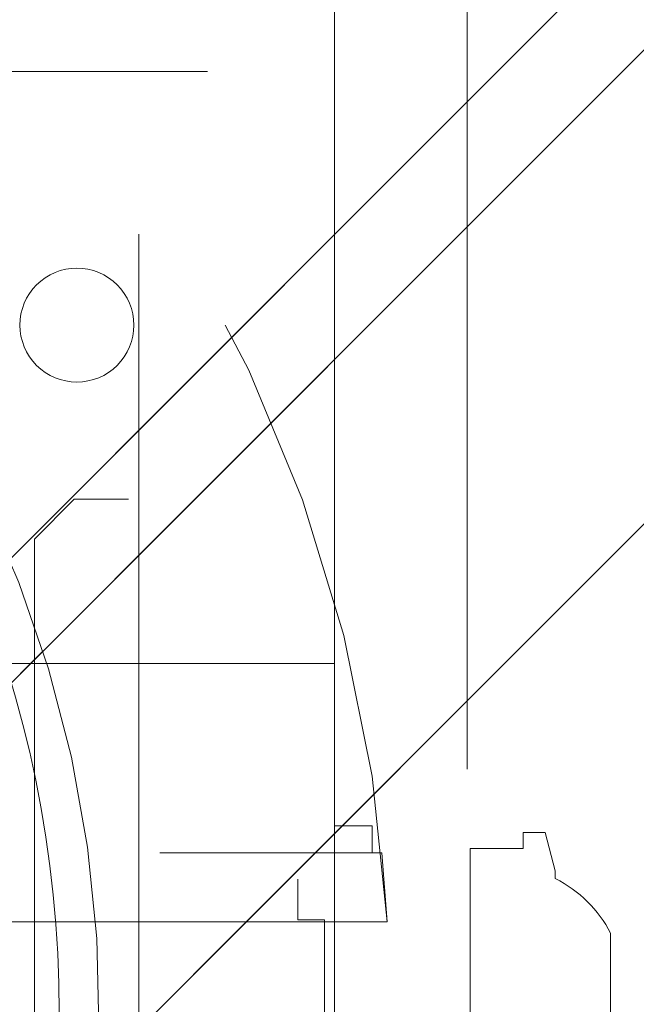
# Model space of a CAD drawing. Header units: inches. Extents: x -407.5 to -311.5, y -87.6 to -3.7.
# Tile 38 of 42: x -348.652 to -347.736, y -12.012 to -10.55. Entities that reach past the tile are written whole.
import ezdxf

# ---------------------------------------------------------------- set-up
doc = ezdxf.new("R2010")
doc.units = ezdxf.units.IN
doc.header["$LTSCALE"] = 32
doc.header["$MEASUREMENT"] = 0
doc.linetypes.add('Dash Style-1', pattern=[0.083328, 0.041656, -0.041672])
for name, color, linetype, lineweight in [('DashLine', 7, 'Dash Style-1', 13), ('DashLineFill', 7, 'Dash Style-1', 13), ('Drawing', 7, 'Continuous', 18), ('None', 7, 'Continuous', 18), ('SolidLine', 7, 'Continuous', 15), ('Wood_1-H', 7, 'Continuous', 13), ('Wood_1-V', 7, 'Continuous', 13)]:
    doc.layers.add(name, color=color, linetype=linetype, lineweight=lineweight)
pattern_1 = [(45, (0, 0), (-1.61301565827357, 1.935715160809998), []), (45, (-1.0608, 1.0608), (-0.4723460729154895, 0.4167612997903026), [])]

# ---------------------------------------------------------------- blocks, each defined once
blk = doc.blocks.new('1BRPFY-Leg_Plate (2D)')
at = {"layer": 'DashLineFill', "linetype": 'Continuous', "lineweight": 13}
h = blk.add_hatch(dxfattribs=at)
h.set_pattern_fill('Steel', color=253, style=0, pattern_type=2)
h.set_pattern_definition(pattern_1)
edge = h.paths.add_edge_path()
edge.add_arc((-1.704724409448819, -1.704724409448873), 0.125984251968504, 179.9999999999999, 269.9999999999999)
edge.add_line((-1.704724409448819, -1.830708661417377), (1.704724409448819, -1.830708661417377))
edge.add_arc((1.704724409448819, -1.704724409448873), 0.125984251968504, 270.0000000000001, 360.0000000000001)
edge.add_line((1.830708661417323, -1.704724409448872), (1.830708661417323, 1.704724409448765))
edge.add_arc((1.704724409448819, 1.704724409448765), 0.1259842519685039, 0, 90)
edge.add_line((1.704724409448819, 1.830708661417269), (-1.704724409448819, 1.830708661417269))
edge.add_arc((-1.704724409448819, 1.704724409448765), 0.1259842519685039, 90, 180)
edge.add_line((-1.830708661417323, 1.704724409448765), (-1.830708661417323, -1.704724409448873))
at = {"layer": 'DashLineFill', "flags": 128}
blk.add_lwpolyline([(-1.830708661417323, -1.704724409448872, 0.414213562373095), (-1.704724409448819, -1.830708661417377), (1.704724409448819, -1.830708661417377, 0.414213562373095), (1.830708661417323, -1.704724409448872), (1.830708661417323, 1.704724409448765, 0.414213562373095), (1.704724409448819, 1.830708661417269), (-1.704724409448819, 1.830708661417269, 0.414213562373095), (-1.830708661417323, 1.704724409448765)], format="xyb", close=True, dxfattribs=at)
blk = doc.blocks.new('1BRPX8-Util_Bkt_Lg-F (2D)')
at = {"layer": 'DashLineFill', "linetype": 'Continuous', "lineweight": 13}
h = blk.add_hatch(dxfattribs=at)
h.set_pattern_fill('Steel', color=253, style=0, pattern_type=2)
h.set_pattern_definition(pattern_1)
edge = h.paths.add_edge_path()
edge.add_line((-4.468503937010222, 7.405511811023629), (-3.129921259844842, 7.405511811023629))
edge.add_line((-3.129921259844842, 7.405511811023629), (-3.129921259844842, -2.011811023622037))
edge.add_line((-3.129921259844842, -2.011811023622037), (-4.468503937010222, -2.011811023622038))
edge.add_line((-4.468503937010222, -2.011811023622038), (-4.468503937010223, -2.145669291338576))
edge.add_line((-4.468503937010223, -2.145669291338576), (-2.421259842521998, -2.145669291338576))
edge.add_line((-2.421259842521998, -2.145669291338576), (-2.421259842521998, -2.523622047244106))
edge.add_arc((-2.303149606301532, -2.523622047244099), 0.1181102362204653, 180.0000000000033, 270.0000000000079)
edge.add_line((-2.303149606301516, -2.641732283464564), (2.303149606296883, -2.641732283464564))
edge.add_arc((2.303149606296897, -2.523622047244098), 0.1181102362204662, 269.9999999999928, 359.9999999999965)
edge.add_line((2.421259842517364, -2.523622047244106), (2.421259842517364, -2.145669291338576))
edge.add_line((2.421259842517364, -2.145669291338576), (4.46850393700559, -2.145669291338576))
edge.add_line((4.46850393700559, -2.145669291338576), (4.46850393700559, -2.011811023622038))
edge.add_line((4.46850393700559, -2.011811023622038), (3.129921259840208, -2.011811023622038))
edge.add_line((3.129921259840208, -2.011811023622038), (3.129921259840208, 7.405511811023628))
edge.add_line((3.129921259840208, 7.405511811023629), (4.46850393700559, 7.405511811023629))
edge.add_line((4.46850393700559, 7.405511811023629), (4.46850393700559, 7.539370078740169))
edge.add_line((4.46850393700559, 7.539370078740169), (2.421259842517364, 7.539370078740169))
edge.add_line((2.421259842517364, 7.539370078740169), (2.421259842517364, 7.917322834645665))
edge.add_arc((2.30314960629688, 7.917322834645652), 0.1181102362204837, 6.452788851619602e-12, 89.99999999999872)
edge.add_line((2.303149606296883, 8.035433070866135), (-2.303149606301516, 8.035433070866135))
edge.add_arc((-2.303149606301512, 7.91732283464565), 0.1181102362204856, 90.00000000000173, 179.9999999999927)
edge.add_line((-2.421259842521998, 7.917322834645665), (-2.421259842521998, 7.539370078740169))
edge.add_line((-2.421259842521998, 7.539370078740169), (-4.468503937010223, 7.539370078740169))
edge.add_line((-4.468503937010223, 7.539370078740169), (-4.468503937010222, 7.405511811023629))
blk = doc.blocks.new('Slate-LegBrace (2D)')
at = {"layer": 'DashLineFill', "linetype": 'Continuous', "lineweight": 13}
h = blk.add_hatch(dxfattribs=at)
h.set_pattern_fill('Steel', color=253, style=0, pattern_type=2)
h.set_pattern_definition(pattern_1)
edge = h.paths.add_edge_path()
edge.add_line((-2.199587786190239, 0.1351515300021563), (-1.374775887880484, 0.1351515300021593))
edge.add_arc((3.636636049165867e-15, 0.01355418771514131), 1.380142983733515, 5.054592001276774, 174.9454079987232, ccw=False)
edge.add_line((1.374775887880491, 0.1351515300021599), (2.199718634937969, 0.1351515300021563))
edge.add_arc((6.542437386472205e-05, 0.01705725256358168), 2.202821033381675, 3.07312710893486, 176.9268728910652)
h = blk.add_hatch(dxfattribs=at)
h.set_pattern_fill('Steel', color=253, style=0, pattern_type=2)
h.set_pattern_definition(pattern_1)
edge = h.paths.add_edge_path()
edge.add_line((-2.191696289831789, 0.2375138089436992), (-1.463739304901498, 0.2375137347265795))
edge.add_arc((6.542437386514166e-05, 0.017041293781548), 1.480314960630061, 8.565281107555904, 171.4347188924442, ccw=False)
edge.add_line((1.463870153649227, 0.2375137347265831), (2.191827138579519, 0.2375138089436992))
edge.add_line((2.191827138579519, 0.2375138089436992), (2.19971863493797, 0.1351515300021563))
edge.add_line((2.19971863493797, 0.1351515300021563), (1.374775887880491, 0.1351515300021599))
edge.add_arc((3.356894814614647e-15, 0.01355418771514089), 1.380142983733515, 5.054592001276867, 174.9454079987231)
edge.add_line((-1.374775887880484, 0.1351515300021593), (-2.19958778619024, 0.1351515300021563))
edge.add_line((-2.19958778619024, 0.1351515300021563), (-2.191696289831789, 0.2375138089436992))
h = blk.add_hatch(dxfattribs=at)
h.set_pattern_fill('Steel', color=253, style=0, pattern_type=2)
h.set_pattern_definition(pattern_1)
h.paths.add_polyline_path([(1.738774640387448, 0.9363963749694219), (1.7304820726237, 0.9368037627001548), (1.722269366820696, 0.9380220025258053), (1.714215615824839, 0.940039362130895), (1.706398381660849, 0.9428364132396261), (1.698892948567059, 0.9463862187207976), (1.691771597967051, 0.9506545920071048), (1.685102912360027, 0.9556004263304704), (1.678951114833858, 0.9611760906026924), (1.673375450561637, 0.9673278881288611), (1.668429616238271, 0.9739965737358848), (1.664161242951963, 0.9811179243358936), (1.660611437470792, 0.9886233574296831), (1.657814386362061, 0.9964405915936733), (1.655797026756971, 1.00449434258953), (1.654578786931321, 1.012707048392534), (1.654171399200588, 1.020999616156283), (1.654578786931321, 1.029292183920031), (1.655797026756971, 1.037504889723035), (1.657814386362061, 1.045558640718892), (1.660611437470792, 1.053375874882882), (1.664161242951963, 1.060881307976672), (1.668429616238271, 1.06800265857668), (1.673375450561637, 1.074671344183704), (1.678951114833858, 1.080823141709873), (1.685102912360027, 1.086398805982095), (1.691771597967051, 1.09134464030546), (1.698892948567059, 1.095613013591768), (1.706398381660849, 1.099162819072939), (1.714215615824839, 1.10195987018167), (1.722269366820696, 1.10397722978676), (1.7304820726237, 1.10519546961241), (1.738774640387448, 1.105602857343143), (1.747067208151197, 1.10519546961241), (1.755279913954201, 1.10397722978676), (1.763333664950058, 1.10195987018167), (1.771150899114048, 1.099162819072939), (1.778656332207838, 1.095613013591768), (1.785777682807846, 1.09134464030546), (1.79244636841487, 1.086398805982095), (1.798598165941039, 1.080823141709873), (1.804173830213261, 1.074671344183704), (1.809119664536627, 1.06800265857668), (1.813388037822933, 1.060881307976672), (1.816937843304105, 1.053375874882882), (1.819734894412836, 1.045558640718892), (1.821752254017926, 1.037504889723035), (1.822970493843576, 1.029292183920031), (1.823377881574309, 1.020999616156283), (1.822970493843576, 1.012707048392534), (1.821752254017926, 1.00449434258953), (1.819734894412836, 0.9964405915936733), (1.816937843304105, 0.9886233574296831), (1.813388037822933, 0.9811179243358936), (1.809119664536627, 0.9739965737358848), (1.804173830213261, 0.9673278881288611), (1.798598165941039, 0.9611760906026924), (1.79244636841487, 0.9556004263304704), (1.785777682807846, 0.9506545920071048), (1.778656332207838, 0.9463862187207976), (1.771150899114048, 0.9428364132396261), (1.763333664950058, 0.940039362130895), (1.755279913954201, 0.9380220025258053), (1.747067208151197, 0.9368037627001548)])
h = blk.add_hatch(dxfattribs=at)
h.set_pattern_fill('Steel', color=253, style=0, pattern_type=2)
h.set_pattern_definition(pattern_1)
h.paths.add_polyline_path([(1.477721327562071, -0.2676096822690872), (1.477721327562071, -0.2375137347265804), (1.672015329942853, -0.2375137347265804), (1.672015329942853, -0.02575645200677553), (1.675765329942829, -0.02575645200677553), (1.675765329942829, 0.7034311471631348), (1.734820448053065, 0.762486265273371), (1.929210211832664, 0.762486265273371), (1.988265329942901, 0.7034311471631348), (1.988265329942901, -0.02575645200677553), (1.992015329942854, -0.02575645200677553), (1.992015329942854, -0.2375137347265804), (2.186309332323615, -0.2375137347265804), (2.186309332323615, -0.2676096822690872)])
h = blk.add_hatch(dxfattribs=at)
h.set_pattern_fill('Steel', color=253, style=0, pattern_type=2)
h.set_pattern_definition(pattern_1)
h.paths.add_polyline_path([(1.486912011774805, 0.237513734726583), (1.486912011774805, 0.2775137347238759), (1.542840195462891, 0.277513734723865), (1.542840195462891, 0.5187637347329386), (2.12119046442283, 0.5187637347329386), (2.12119046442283, 0.2775137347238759), (2.177118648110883, 0.2775137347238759), (2.177118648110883, 0.237513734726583)])
at = {"layer": 'DashLineFill', "flags": 128}
for points in [[(-2.199587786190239, 0.1351515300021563), (-1.374775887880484, 0.1351515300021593, -0.9154551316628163), (1.374775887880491, 0.1351515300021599), (2.199718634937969, 0.1351515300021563, 0.9477524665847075)], [(-2.191696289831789, 0.2375138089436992), (-1.463739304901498, 0.2375137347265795, -0.8606629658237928), (1.463870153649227, 0.2375137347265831), (2.191827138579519, 0.2375138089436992), (2.19971863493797, 0.1351515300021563), (1.374775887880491, 0.1351515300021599, 0.9154551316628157), (-1.374775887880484, 0.1351515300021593), (-2.19958778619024, 0.1351515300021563)]]:
    blk.add_lwpolyline(points, format="xyb", close=True, dxfattribs=at)
for points in [[(1.738774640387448, 0.9363963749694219), (1.7304820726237, 0.9368037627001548), (1.722269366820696, 0.9380220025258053), (1.714215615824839, 0.940039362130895), (1.706398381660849, 0.9428364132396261), (1.698892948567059, 0.9463862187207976), (1.691771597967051, 0.9506545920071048), (1.685102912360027, 0.9556004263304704), (1.678951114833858, 0.9611760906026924), (1.673375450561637, 0.9673278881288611), (1.668429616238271, 0.9739965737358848), (1.664161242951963, 0.9811179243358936), (1.660611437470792, 0.9886233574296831), (1.657814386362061, 0.9964405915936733), (1.655797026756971, 1.00449434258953), (1.654578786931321, 1.012707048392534), (1.654171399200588, 1.020999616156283), (1.654578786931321, 1.029292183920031), (1.655797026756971, 1.037504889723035), (1.657814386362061, 1.045558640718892), (1.660611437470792, 1.053375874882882), (1.664161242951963, 1.060881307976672), (1.668429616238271, 1.06800265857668), (1.673375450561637, 1.074671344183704), (1.678951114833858, 1.080823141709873), (1.685102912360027, 1.086398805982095), (1.691771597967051, 1.09134464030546), (1.698892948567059, 1.095613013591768), (1.706398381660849, 1.099162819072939), (1.714215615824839, 1.10195987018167), (1.722269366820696, 1.10397722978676), (1.7304820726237, 1.10519546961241), (1.738774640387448, 1.105602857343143), (1.747067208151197, 1.10519546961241), (1.755279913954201, 1.10397722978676), (1.763333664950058, 1.10195987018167), (1.771150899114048, 1.099162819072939), (1.778656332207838, 1.095613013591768), (1.785777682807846, 1.09134464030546), (1.79244636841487, 1.086398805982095), (1.798598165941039, 1.080823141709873), (1.804173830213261, 1.074671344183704), (1.809119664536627, 1.06800265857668), (1.813388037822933, 1.060881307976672), (1.816937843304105, 1.053375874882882), (1.819734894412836, 1.045558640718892), (1.821752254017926, 1.037504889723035), (1.822970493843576, 1.029292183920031), (1.823377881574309, 1.020999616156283), (1.822970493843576, 1.012707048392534), (1.821752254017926, 1.00449434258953), (1.819734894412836, 0.9964405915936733), (1.816937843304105, 0.9886233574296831), (1.813388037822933, 0.9811179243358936), (1.809119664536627, 0.9739965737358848), (1.804173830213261, 0.9673278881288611), (1.798598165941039, 0.9611760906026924), (1.79244636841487, 0.9556004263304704), (1.785777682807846, 0.9506545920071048), (1.778656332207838, 0.9463862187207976), (1.771150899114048, 0.9428364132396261), (1.763333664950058, 0.940039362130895), (1.755279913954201, 0.9380220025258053), (1.747067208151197, 0.9368037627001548)], [(1.477721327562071, -0.2676096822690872), (1.477721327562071, -0.2375137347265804), (1.672015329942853, -0.2375137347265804), (1.672015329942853, -0.02575645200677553), (1.675765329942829, -0.02575645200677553), (1.675765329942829, 0.7034311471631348), (1.734820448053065, 0.762486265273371), (1.929210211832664, 0.762486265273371), (1.988265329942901, 0.7034311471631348), (1.988265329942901, -0.02575645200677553), (1.992015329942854, -0.02575645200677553), (1.992015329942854, -0.2375137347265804), (2.186309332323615, -0.2375137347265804), (2.186309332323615, -0.2676096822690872)], [(1.486912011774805, 0.237513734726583), (1.486912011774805, 0.2775137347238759), (1.542840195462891, 0.277513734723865), (1.542840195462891, 0.5187637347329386), (2.12119046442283, 0.5187637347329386), (2.12119046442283, 0.2775137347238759), (2.177118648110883, 0.2775137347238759), (2.177118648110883, 0.237513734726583)]]:
    blk.add_lwpolyline(points, close=True, dxfattribs=at)
blk = doc.blocks.new('TLLegSleeve (2D)')
at = {"layer": 'DashLineFill', "linetype": 'Continuous', "lineweight": 13}
h = blk.add_hatch(dxfattribs=at)
h.set_pattern_fill('Steel', color=253, style=0, pattern_type=2)
h.set_pattern_definition(pattern_1)
edge = h.paths.add_edge_path()
edge.add_line((1.08267716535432, 1.402343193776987), (1.08267716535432, 2.913385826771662))
edge.add_arc((-1.707523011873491e-13, 2.913385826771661), 1.08267716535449, 4.479377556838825e-14, 180)
edge.add_line((-1.082677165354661, 2.913385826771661), (-1.08267716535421, 1.402343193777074))
edge.add_arc((-1.332267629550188e-15, 2.886579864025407e-15), 1.771653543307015, 127.6698869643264, 412.330113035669)
edge.add_line((1.08267716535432, 1.402343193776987), (1.08267716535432, 1.402343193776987))
edge = h.paths.add_edge_path()
edge.add_arc((1.665334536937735e-15, 2.91338582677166), 0.7480314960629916, 180, 360)
edge.add_arc((1.665334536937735e-15, 2.91338582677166), 0.7480314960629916, 9.54166404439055e-15, 180)
edge.add_line((-0.7480314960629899, 2.91338582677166), (-0.7480314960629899, 2.91338582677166))
edge = h.paths.add_edge_path()
edge.add_arc((-1.723066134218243e-13, 5.70119602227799e-16), 1.437007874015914, 180, 360)
edge.add_arc((-1.723066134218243e-13, 9.149983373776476e-17), 1.437007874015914, 9.541664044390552e-15, 180)
edge.add_line((-1.437007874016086, 3.308097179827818e-16), (-1.437007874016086, 3.308097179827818e-16))
at = {"layer": 'DashLineFill', "flags": 128}
blk.add_lwpolyline([(1.08267716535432, 1.402343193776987), (1.08267716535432, 2.913385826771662, 0.9999999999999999), (-1.082677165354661, 2.913385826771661), (-1.08267716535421, 1.402343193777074, 2.931618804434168), (1.08267716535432, 1.402343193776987)], format="xyb", close=True, dxfattribs=at)
blk = doc.blocks.new('Group-3')
at = {"layer": 'SolidLine', "flags": 128}
blk.add_lwpolyline([(55.4724409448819, -8.30708661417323, -0.414213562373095), (57.18503937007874, -6.594488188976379, -0.414213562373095), (58.89763779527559, -8.30708661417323, -0.414213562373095), (57.18503937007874, -10.01968503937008, -0.414213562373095)], format="xyb", close=True, dxfattribs=at)
at = {"layer": 'Wood_1-H', "color": 7}
for name in ['1BRPX8-Util_Bkt_Lg-F (2D)', 'TLLegSleeve (2D)', 'Slate-LegBrace (2D)', '1BRPFY-Leg_Plate (2D)']:
    blk.add_blockref(name, (57.18503937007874, -8.30708661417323), dxfattribs=at)
blk = doc.blocks.new('Group-4')
at = {"layer": 'None'}
blk.add_blockref('Group-3', (0, 0), dxfattribs=at)
blk = doc.blocks.new('SL Utility Cabinet (2D)')
at = {"layer": 'None'}
blk.add_blockref('Group-4', (0, 0), dxfattribs=at)
at = {"layer": 'Drawing', "color": 0, "flags": 1}
for tag in ['Catalog', 'Option1', 'Option2', 'Option3', 'Option4', 'Option5', 'Option6', 'Option7', 'Option8', 'Option9', 'Option10', 'Option11', 'Option12', 'FinishGroup', 'Discount', 'Tag', 'Custom', 'Item2', 'Item3', 'Item6', 'Item9', 'Item10', 'Item12', 'Item13', 'Item16', 'Item19', 'Item20', 'Item21', 'Item22', 'Item23', 'Item24', 'Item25', 'Item8', 'Item18', 'Item1', 'Item4', 'Item5', 'Item7', 'Item11', 'Item14', 'Item15', 'Item17']:
    blk.add_attdef(tag, (-48.03149606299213, -7.447806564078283), '', height=0.007086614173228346, dxfattribs=at)
blk = doc.blocks.new('Group-13')
at = {"layer": 'DashLineFill', "linetype": 'Continuous', "lineweight": 13}
h = blk.add_hatch(dxfattribs=at)
h.set_pattern_fill('Steel', color=253, style=0, pattern_type=2)
h.set_pattern_definition(pattern_1)
h.paths.add_polyline_path([(-2.066929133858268, 1.397637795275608), (2.066929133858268, 1.397637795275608), (2.066929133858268, 0.1377952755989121), (2.106299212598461, 0.1377952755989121), (2.106299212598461, -0.1377952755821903), (2.066929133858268, -0.1377952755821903), (2.066929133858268, -5.275590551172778), (2.106299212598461, -5.275590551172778), (2.106299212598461, -5.55118110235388), (2.066929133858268, -5.55118110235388), (2.066929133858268, -5.82677165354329), (-2.066929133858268, -5.82677165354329), (-2.066929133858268, -5.55118110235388), (-2.106299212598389, -5.55118110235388), (-2.106299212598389, -5.275590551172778), (-2.066929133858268, -5.275590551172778), (-2.066929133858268, -0.1377952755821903), (-2.106299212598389, -0.1377952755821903), (-2.106299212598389, 0.1377952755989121), (-2.066929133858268, 0.1377952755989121)])
at = {"layer": 'DashLineFill', "flags": 128}
blk.add_lwpolyline([(-2.066929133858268, 1.397637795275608), (2.066929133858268, 1.397637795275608), (2.066929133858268, 0.1377952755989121), (2.106299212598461, 0.1377952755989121), (2.106299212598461, -0.1377952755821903), (2.066929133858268, -0.1377952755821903), (2.066929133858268, -5.275590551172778), (2.106299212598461, -5.275590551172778), (2.106299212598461, -5.55118110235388), (2.066929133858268, -5.55118110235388), (2.066929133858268, -5.82677165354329), (-2.066929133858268, -5.82677165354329), (-2.066929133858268, -5.55118110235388), (-2.106299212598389, -5.55118110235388), (-2.106299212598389, -5.275590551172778), (-2.066929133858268, -5.275590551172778), (-2.066929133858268, -0.1377952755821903), (-2.106299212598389, -0.1377952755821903), (-2.106299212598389, 0.1377952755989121), (-2.066929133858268, 0.1377952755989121)], close=True, dxfattribs=at)
blk = doc.blocks.new('TL14_upper_leg (2D)')
at = {"layer": 'SolidLine', "flags": 128}
blk.add_lwpolyline([(2.322834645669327, 0.2436987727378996), (2.401574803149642, 0.2436987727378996), (2.401574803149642, 0.2677219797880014), (2.434055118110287, 0.2677219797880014), (2.4493110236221, 0.2107861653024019), (2.4493110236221, 0.1992105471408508, -0.1579749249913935), (2.531479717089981, 0.1180761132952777), (2.531479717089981, -0.1180652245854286, -0.1560270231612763), (2.4493110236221, -0.1991401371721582), (2.4493110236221, -0.2107752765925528), (2.434055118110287, -0.2677110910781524), (2.401574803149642, -0.2677110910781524), (2.401574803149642, -0.2436878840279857), (2.322834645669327, -0.2436878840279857)], format="xyb", close=True, dxfattribs=at)
at = {"layer": 'DashLine', "color": 7}
blk.add_blockref('Group-13', (0, 0), dxfattribs=at)
blk = doc.blocks.new('1BRPWS-HuddleBracket (2D)')
at = {"layer": 'DashLineFill', "linetype": 'Continuous', "lineweight": 13}
h = blk.add_hatch(dxfattribs=at)
h.set_pattern_fill('Steel', color=253, style=0, pattern_type=2)
h.set_pattern_definition(pattern_1)
h.paths.add_polyline_path([(-2.327214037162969, 2.381889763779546), (2.318455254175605, 2.381889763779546), (2.318455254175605, -12.26377952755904), (-2.327214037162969, -12.26377952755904)])
at = {"layer": 'DashLineFill', "flags": 128}
blk.add_lwpolyline([(-2.327214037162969, 2.381889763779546), (2.318455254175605, 2.381889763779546), (2.318455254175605, -12.26377952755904), (-2.327214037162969, -12.26377952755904)], close=True, dxfattribs=at)
at = {"layer": 'Wood_1-V'}
blk.add_line((2.121604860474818, 2.381889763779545), (2.121604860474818, -12.26377952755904), dxfattribs=at)
blk = doc.blocks.new('Group-43')
at = {"layer": 'SolidLine', "color": 7}
for name in ['1BRPWS-HuddleBracket (2D)', '1BRPFY-Leg_Plate (2D)', 'TL14_upper_leg (2D)']:
    blk.add_blockref(name, (18.4251968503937, 0), dxfattribs=at)
blk = doc.blocks.new('SL Huddle Table (2D)')
at = {"layer": 'None'}
blk.add_blockref('Group-43', (0, 0), dxfattribs=at)
at = {"layer": 'Drawing', "color": 0, "flags": 1}
for tag in ['Tag', 'Catalog', 'Option1', 'Option2', 'Option3', 'Option4', 'Option5', 'Option6', 'Option7', 'Option8', 'Option9', 'Option10', 'Option11', 'Option12', 'Custom', 'FinishGroup', 'Discount', 'Item2', 'Item3', 'Item6', 'Item9', 'Item10', 'Item12', 'Item13', 'Item16', 'Item19', 'Item20', 'Item21', 'Item22', 'Item23', 'Item24', 'Item25', 'Item8', 'Item18', 'Item1', 'Item4', 'Item5', 'Item7', 'Item11', 'Item14', 'Item15', 'Item17']:
    blk.add_attdef(tag, (-21.06299212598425, -72.63779527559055), '', height=0.007086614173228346, dxfattribs=at)

msp = doc.modelspace()

# ---------------------------------------------------------------- block references
at = {"layer": 'Drawing'}
for name, p in [('SL Utility Cabinet (2D)', (-407.4908201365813, -3.717630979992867)), ('SL Huddle Table (2D)', (-368.7309776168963, -12.0247175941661))]:
    msp.add_blockref(name, p, dxfattribs=at)

doc.saveas('drawing.dxf')
